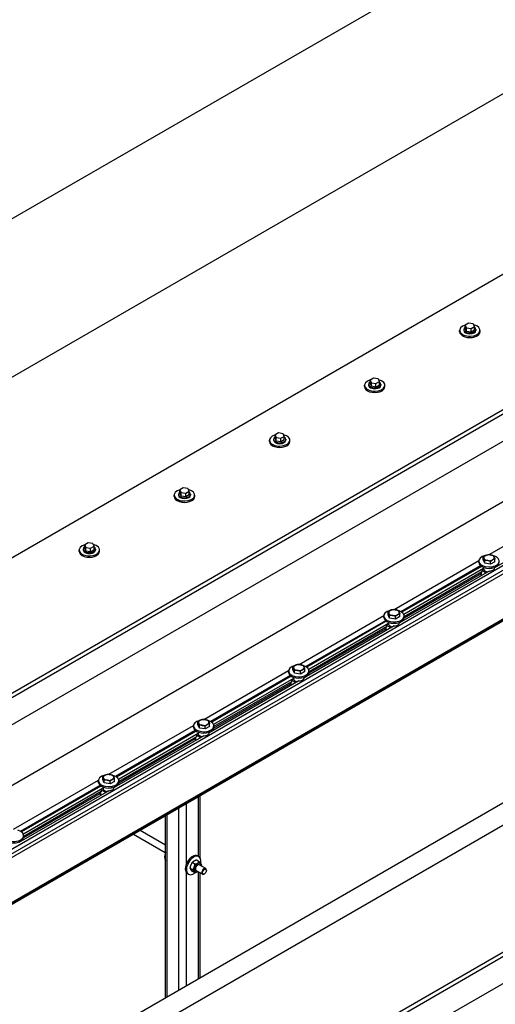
# Model space of a CAD drawing. Header units: millimetres. Extents: x 2241524 to 2686701, y -1965833 to -1461615.
# Tile 71 of 143: x 2340385 to 2340480, y -1954864 to -1954666. Entities that reach past the tile are written whole.
import ezdxf

# ---------------------------------------------------------------- set-up
doc = ezdxf.new("R2010")
doc.units = ezdxf.units.MM
doc.header["$LTSCALE"] = 100
doc.layers.add('CA_PODLAHA OBRYS', color=12, linetype='Continuous', lineweight=25)

msp = doc.modelspace()

# ---------------------------------------------------------------- linework, layer by layer
at = {"layer": 'CA_PODLAHA OBRYS'}
for p, q in [((2339311.15777, -1955529.14356), (2343184.17569, -1953293.05561)), ((2339311.94344, -1955529.59717), (2343184.17569, -1953293.96283)), ((2343188.54574, -1953296.8831), (2339320.58586, -1955530.05077)), ((2340253.96681, -1954875.94629), (2341001.92865, -1954444.11032)), ((2340254.75248, -1954876.3999), (2341001.92865, -1954445.01754)), ((2341001.92865, -1954450.46085), (2340263.3949, -1954876.85351)), ((2341074.21067, -1954485.84237), (2340326.24883, -1954917.67834)), ((2340326.24883, -1954913.14225), (2341064.78258, -1954486.74959)), ((2340579.85063, -1954592.62997), (2340231.79696, -1954793.57885)), ((2340231.79696, -1954825.33149), (2340595.49567, -1954615.34994)), ((2340595.49567, -1954651.63868), (2340231.79696, -1954861.62023)), ((2340277.02634, -1954881.09476), (2340642.75769, -1954669.93967)), ((2340645.90038, -1954681.00773), (2340295.88253, -1954883.09064)), ((2340646.68606, -1954681.46134), (2340296.6682, -1954883.54425)), ((2340646.68606, -1954682.18712), (2340296.6682, -1954884.27002)), ((2340650.61443, -1954689.39817), (2340308.17717, -1954887.10441)), ((2340650.61443, -1954688.99126), (2340308.45331, -1954886.53807)), ((2340650.61443, -1954689.1727), (2340308.45331, -1954886.71951)), ((2340474.64934, -1954727.21554), (2340473.96893, -1954727.60837)), ((2340473.96893, -1954727.60837), (2340474.21798, -1954728.145)), ((2340473.96893, -1954728.33415), (2340473.96893, -1954727.60837)), ((2340475.57881, -1954727.35933), (2340474.64934, -1954727.21554)), ((2340475.82785, -1954727.89595), (2340475.57881, -1954727.35933)), ((2340472.84284, -1954728.93155), (2340472.84284, -1954728.65938)), ((2340473.67617, -1954728.47794), (2340473.67617, -1954728.65938)), ((2340474.21798, -1954728.87077), (2340473.96893, -1954728.33415)), ((2340474.21798, -1954728.145), (2340475.14744, -1954728.28879)), ((2340474.21798, -1954728.87077), (2340474.21798, -1954728.145)), ((2340475.14744, -1954729.01456), (2340474.21798, -1954728.87077)), ((2340475.14744, -1954728.28879), (2340475.82785, -1954727.89595)), ((2340475.14744, -1954729.01456), (2340475.14744, -1954728.28879)), ((2340475.82785, -1954728.62173), (2340475.14744, -1954729.01456)), ((2340475.82785, -1954728.62173), (2340475.82785, -1954727.89595)), ((2340476.12061, -1954728.47794), (2340476.12061, -1954728.65938)), ((2340476.95395, -1954728.93155), (2340476.95395, -1954728.65938)), ((2340455.55746, -1954738.23824), (2340454.87705, -1954738.63108)), ((2340454.87705, -1954738.63108), (2340455.1261, -1954739.1677)), ((2340454.87705, -1954739.35685), (2340454.87705, -1954738.63108)), ((2340455.1261, -1954739.89348), (2340454.87705, -1954739.35685)), ((2340455.1261, -1954739.1677), (2340456.05556, -1954739.31149)), ((2340455.1261, -1954739.89348), (2340455.1261, -1954739.1677)), ((2340456.48692, -1954738.38203), (2340455.55746, -1954738.23824)), ((2340456.05556, -1954739.31149), (2340456.73597, -1954738.91865)), ((2340456.05556, -1954740.03727), (2340456.05556, -1954739.31149)), ((2340456.73597, -1954738.91865), (2340456.48692, -1954738.38203)), ((2340456.73597, -1954739.64443), (2340456.73597, -1954738.91865)), ((2340453.75095, -1954739.95425), (2340453.75095, -1954739.68208)), ((2340454.58429, -1954739.50064), (2340454.58429, -1954739.68208)), ((2340456.05556, -1954740.03727), (2340455.1261, -1954739.89348)), ((2340456.73597, -1954739.64443), (2340456.05556, -1954740.03727)), ((2340457.02873, -1954739.50064), (2340457.02873, -1954739.68208)), ((2340457.86206, -1954739.95425), (2340457.86206, -1954739.68208)), ((2340436.46558, -1954749.26094), (2340435.78516, -1954749.65378)), ((2340437.39504, -1954749.40473), (2340436.46558, -1954749.26094)), ((2340434.65907, -1954750.97695), (2340434.65907, -1954750.70479)), ((2340435.4924, -1954750.52334), (2340435.4924, -1954750.70479)), ((2340435.78516, -1954749.65378), (2340436.03421, -1954750.19041)), ((2340435.78516, -1954750.37956), (2340435.78516, -1954749.65378)), ((2340436.03421, -1954750.91618), (2340435.78516, -1954750.37956)), ((2340436.03421, -1954750.19041), (2340436.96367, -1954750.3342)), ((2340436.03421, -1954750.91618), (2340436.03421, -1954750.19041)), ((2340436.96367, -1954751.05997), (2340436.03421, -1954750.91618)), ((2340436.96367, -1954750.3342), (2340437.64409, -1954749.94136)), ((2340436.96367, -1954751.05997), (2340436.96367, -1954750.3342)), ((2340437.64409, -1954750.66713), (2340436.96367, -1954751.05997)), ((2340437.64409, -1954749.94136), (2340437.39504, -1954749.40473)), ((2340437.64409, -1954750.66713), (2340437.64409, -1954749.94136)), ((2340437.93685, -1954750.52334), (2340437.93685, -1954750.70479)), ((2340438.77018, -1954750.97695), (2340438.77018, -1954750.70479)), ((2340417.37369, -1954760.28365), (2340416.69328, -1954760.67649)), ((2340416.69328, -1954760.67649), (2340416.94233, -1954761.21311)), ((2340416.69328, -1954761.40226), (2340416.69328, -1954760.67649)), ((2340416.94233, -1954761.21311), (2340417.87179, -1954761.3569)), ((2340416.94233, -1954761.93889), (2340416.94233, -1954761.21311)), ((2340418.30316, -1954760.42744), (2340417.37369, -1954760.28365)), ((2340417.87179, -1954761.3569), (2340418.55221, -1954760.96406)), ((2340418.55221, -1954760.96406), (2340418.30316, -1954760.42744)), ((2340418.55221, -1954761.68984), (2340418.55221, -1954760.96406)), ((2340415.56719, -1954761.99966), (2340415.56719, -1954761.72749)), ((2340416.40052, -1954761.54605), (2340416.40052, -1954761.72749)), ((2340416.94233, -1954761.93889), (2340416.69328, -1954761.40226)), ((2340417.87179, -1954762.08267), (2340416.94233, -1954761.93889)), ((2340417.87179, -1954762.08267), (2340417.87179, -1954761.3569)), ((2340418.55221, -1954761.68984), (2340417.87179, -1954762.08267)), ((2340418.84497, -1954761.54605), (2340418.84497, -1954761.72749)), ((2340419.6783, -1954761.99966), (2340419.6783, -1954761.72749)), ((2340478.78677, -1954773.68051), (2340495.78999, -1954763.86369)), ((2340497.87428, -1954765.94899), (2340479.85322, -1954776.35345)), ((2340396.4753, -1954773.02236), (2340396.4753, -1954772.7502)), ((2340397.30864, -1954772.56875), (2340397.30864, -1954772.7502)), ((2340398.28181, -1954771.30635), (2340397.6014, -1954771.69919)), ((2340397.6014, -1954771.69919), (2340397.85045, -1954772.23581)), ((2340397.6014, -1954772.42496), (2340397.6014, -1954771.69919)), ((2340397.85045, -1954772.96159), (2340397.6014, -1954772.42496)), ((2340397.85045, -1954772.23581), (2340398.77991, -1954772.3796)), ((2340397.85045, -1954772.96159), (2340397.85045, -1954772.23581)), ((2340398.77991, -1954773.10538), (2340397.85045, -1954772.96159)), ((2340399.21127, -1954771.45014), (2340398.28181, -1954771.30635)), ((2340398.77991, -1954772.3796), (2340399.46032, -1954771.98677)), ((2340398.77991, -1954773.10538), (2340398.77991, -1954772.3796)), ((2340399.46032, -1954772.71254), (2340398.77991, -1954773.10538)), ((2340399.46032, -1954771.98677), (2340399.21127, -1954771.45014)), ((2340399.46032, -1954772.71254), (2340399.46032, -1954771.98677)), ((2340399.75308, -1954772.56875), (2340399.75308, -1954772.7502)), ((2340400.58642, -1954773.02236), (2340400.58642, -1954772.7502)), ((2340459.69488, -1954784.70321), (2340476.69811, -1954774.8864)), ((2340476.69264, -1954775.24505), (2340476.69264, -1954774.97288)), ((2340477.57088, -1954774.73631), (2340477.57088, -1954774.1873)), ((2340477.88634, -1954775.41603), (2340477.57088, -1954774.73631)), ((2340477.88634, -1954775.41603), (2340477.88634, -1954774.86703)), ((2340479.06366, -1954775.59816), (2340479.06366, -1954775.04916)), ((2340479.92551, -1954775.10057), (2340479.92551, -1954774.55157)), ((2340478.7824, -1954776.9717), (2340460.76134, -1954787.37616)), ((2340477.0469, -1954775.9111), (2340461.07118, -1954785.13468)), ((2340477.21826, -1954776.03764), (2340461.25843, -1954785.25205)), ((2340477.64887, -1954776.49211), (2340461.6576, -1954785.72468)), ((2340477.64887, -1954776.58284), (2340477.27506, -1954776.79866)), ((2340477.27506, -1954776.79866), (2340478.17858, -1954777.32031)), ((2340477.27506, -1954776.79866), (2340477.27506, -1954777.20691)), ((2340477.64264, -1954776.24556), (2340477.64264, -1954776.33371)), ((2340477.64887, -1954776.40139), (2340477.64887, -1954776.58284)), ((2340479.06366, -1954775.59816), (2340477.88634, -1954775.41603)), ((2340478.63097, -1954777.05912), (2340478.63097, -1954776.9684)), ((2340479.92551, -1954775.10057), (2340479.06366, -1954775.59816)), ((2340479.85375, -1954776.24556), (2340479.85375, -1954776.33371)), ((2340477.00739, -1954777.61093), (2340461.68557, -1954786.45699)), ((2340477.27506, -1954777.16155), (2340461.71187, -1954786.14696)), ((2340477.00739, -1954777.31608), (2340477.00739, -1954777.6265)), ((2340477.13756, -1954777.24093), (2340477.13756, -1954777.80794)), ((2340477.13756, -1954777.80794), (2340477.23577, -1954777.86464)), ((2340477.27506, -1954777.20691), (2340477.23577, -1954777.18423)), ((2340440.603, -1954795.72591), (2340457.60622, -1954785.9091)), ((2340457.60076, -1954786.26775), (2340457.60076, -1954785.99559)), ((2340458.47899, -1954785.75901), (2340458.47899, -1954785.21001)), ((2340458.79446, -1954786.43874), (2340458.47899, -1954785.75901)), ((2340458.79446, -1954786.43874), (2340458.79446, -1954785.88973)), ((2340459.97177, -1954786.62087), (2340458.79446, -1954786.43874)), ((2340459.97177, -1954786.62087), (2340459.97177, -1954786.07187)), ((2340460.83363, -1954786.12327), (2340459.97177, -1954786.62087)), ((2340460.83363, -1954786.12327), (2340460.83363, -1954785.57427)), ((2340461.71187, -1954786.26775), (2340461.71187, -1954785.99559)), ((2340459.69051, -1954787.9944), (2340441.66946, -1954798.39886)), ((2340457.95501, -1954786.93381), (2340441.9793, -1954796.15739)), ((2340458.12637, -1954787.06034), (2340442.16654, -1954796.27475)), ((2340458.55699, -1954787.51482), (2340442.56571, -1954796.74738)), ((2340457.91551, -1954788.63363), (2340442.59368, -1954797.47969)), ((2340458.18317, -1954788.18425), (2340442.61999, -1954797.16966)), ((2340457.91551, -1954788.33879), (2340457.91551, -1954788.6492)), ((2340458.04568, -1954788.26363), (2340458.04568, -1954788.83064)), ((2340458.04568, -1954788.83064), (2340458.14389, -1954788.88734)), ((2340458.18317, -1954788.22961), (2340458.14389, -1954788.20693)), ((2340458.55699, -1954787.60554), (2340458.18317, -1954787.82136)), ((2340458.18317, -1954787.82136), (2340459.0867, -1954788.34301)), ((2340458.18317, -1954787.82136), (2340458.18317, -1954788.22961)), ((2340458.55076, -1954787.26826), (2340458.55076, -1954787.35641)), ((2340458.55699, -1954787.4241), (2340458.55699, -1954787.60554)), ((2340459.53908, -1954788.08183), (2340459.53908, -1954787.99111)), ((2340460.76187, -1954787.26826), (2340460.76187, -1954787.35641)), ((2340460.98717, -1954787.17221), (2340461.05088, -1954787.20899)), ((2340439.38711, -1954796.78171), (2340439.38711, -1954796.23271)), ((2340439.70257, -1954797.46144), (2340439.38711, -1954796.78171)), ((2340441.74175, -1954797.14598), (2340441.74175, -1954796.59698)), ((2340421.51112, -1954806.74862), (2340438.51434, -1954796.9318)), ((2340438.86313, -1954797.95651), (2340422.88742, -1954807.18009)), ((2340439.03449, -1954798.08304), (2340423.07466, -1954807.29746)), ((2340439.46511, -1954798.53752), (2340423.47383, -1954807.77009)), ((2340438.50887, -1954797.29045), (2340438.50887, -1954797.01829)), ((2340439.46511, -1954798.62824), (2340439.09129, -1954798.84407)), ((2340439.45887, -1954798.29096), (2340439.45887, -1954798.37912)), ((2340439.46511, -1954798.4468), (2340439.46511, -1954798.62824)), ((2340439.70257, -1954797.46144), (2340439.70257, -1954796.91244)), ((2340440.87989, -1954797.64357), (2340439.70257, -1954797.46144)), ((2340440.87989, -1954797.64357), (2340440.87989, -1954797.09457)), ((2340441.74175, -1954797.14598), (2340440.87989, -1954797.64357)), ((2340441.66999, -1954798.29096), (2340441.66999, -1954798.37912)), ((2340441.89529, -1954798.19491), (2340441.959, -1954798.23169)), ((2340442.61999, -1954797.29045), (2340442.61999, -1954797.01829)), ((2340440.59863, -1954799.0171), (2340422.57757, -1954809.42157)), ((2340438.82362, -1954799.65634), (2340423.5018, -1954808.50239)), ((2340439.09129, -1954799.20695), (2340423.5281, -1954808.19236)), ((2340438.82362, -1954799.36149), (2340438.82362, -1954799.6719)), ((2340438.9538, -1954799.28634), (2340438.9538, -1954799.85335)), ((2340438.9538, -1954799.85335), (2340439.05201, -1954799.91005)), ((2340439.09129, -1954799.25231), (2340439.05201, -1954799.22963)), ((2340439.09129, -1954798.84407), (2340439.99482, -1954799.36572)), ((2340439.09129, -1954798.84407), (2340439.09129, -1954799.25231)), ((2340440.4472, -1954799.10453), (2340440.4472, -1954799.01381)), ((2340402.41923, -1954817.77132), (2340419.42246, -1954807.95451)), ((2340419.41699, -1954808.31316), (2340419.41699, -1954808.04099)), ((2340420.29523, -1954807.80442), (2340420.29523, -1954807.25542)), ((2340420.61069, -1954808.48414), (2340420.29523, -1954807.80442)), ((2340420.61069, -1954808.48414), (2340420.61069, -1954807.93514)), ((2340421.78801, -1954808.66628), (2340420.61069, -1954808.48414)), ((2340421.78801, -1954808.66628), (2340421.78801, -1954808.11727)), ((2340422.64987, -1954808.16868), (2340421.78801, -1954808.66628)), ((2340422.64987, -1954808.16868), (2340422.64987, -1954807.61968)), ((2340423.5281, -1954808.31316), (2340423.5281, -1954808.04099)), ((2340421.50675, -1954810.03981), (2340403.48569, -1954820.44427)), ((2340419.77125, -1954808.97921), (2340403.79553, -1954818.2028)), ((2340419.94261, -1954809.10575), (2340403.98278, -1954818.32016)), ((2340420.37322, -1954809.56022), (2340404.38195, -1954818.79279)), ((2340419.99941, -1954810.22966), (2340404.43622, -1954819.21507)), ((2340419.73174, -1954810.3842), (2340419.73174, -1954810.69461)), ((2340419.86191, -1954810.30904), (2340419.86191, -1954810.87605)), ((2340419.99941, -1954810.27502), (2340419.96012, -1954810.25234)), ((2340420.37322, -1954809.65095), (2340419.99941, -1954809.86677)), ((2340419.99941, -1954809.86677), (2340420.90293, -1954810.38842)), ((2340419.99941, -1954809.86677), (2340419.99941, -1954810.27502)), ((2340420.36699, -1954809.31367), (2340420.36699, -1954809.40182)), ((2340420.37322, -1954809.4695), (2340420.37322, -1954809.65095)), ((2340421.35532, -1954810.12724), (2340421.35532, -1954810.03651)), ((2340422.5781, -1954809.31367), (2340422.5781, -1954809.40182)), ((2340422.80341, -1954809.21761), (2340422.86712, -1954809.2544)), ((2340419.73174, -1954810.67904), (2340404.40992, -1954819.5251)), ((2340419.86191, -1954810.87605), (2340419.96012, -1954810.93275)), ((2340401.20334, -1954818.82712), (2340401.20334, -1954818.27812)), ((2340383.32735, -1954828.79403), (2340400.33057, -1954818.97721)), ((2340400.67936, -1954820.00192), (2340384.70365, -1954829.2255)), ((2340400.85072, -1954820.12845), (2340384.89089, -1954829.34286)), ((2340400.32511, -1954819.33586), (2340400.32511, -1954819.0637)), ((2340401.51881, -1954819.50685), (2340401.20334, -1954818.82712)), ((2340401.27511, -1954820.33637), (2340401.27511, -1954820.42452)), ((2340401.28134, -1954820.49221), (2340401.28134, -1954820.67365)), ((2340401.51881, -1954819.50685), (2340401.51881, -1954818.95785)), ((2340402.69613, -1954819.68898), (2340401.51881, -1954819.50685)), ((2340402.69613, -1954819.68898), (2340402.69613, -1954819.13998)), ((2340403.55798, -1954819.19139), (2340402.69613, -1954819.68898)), ((2340403.48622, -1954820.33637), (2340403.48622, -1954820.42452)), ((2340403.55798, -1954819.19139), (2340403.55798, -1954818.64238)), ((2340403.71152, -1954820.24032), (2340403.77523, -1954820.2771)), ((2340404.43622, -1954819.33586), (2340404.43622, -1954819.0637)), ((2340402.41486, -1954821.06251), (2340384.39381, -1954831.46697)), ((2340401.28134, -1954820.58293), (2340385.29007, -1954829.8155)), ((2340400.63986, -1954821.70175), (2340385.31804, -1954830.5478)), ((2340400.90752, -1954821.25236), (2340385.34434, -1954830.23777)), ((2340400.63986, -1954821.4069), (2340400.63986, -1954821.71731)), ((2340400.77003, -1954821.33174), (2340400.77003, -1954821.89875)), ((2340400.77003, -1954821.89875), (2340400.86824, -1954821.95546)), ((2340400.90752, -1954821.29772), (2340400.86824, -1954821.27504)), ((2340401.28134, -1954820.67365), (2340400.90752, -1954820.88947)), ((2340400.90752, -1954820.88947), (2340401.81105, -1954821.41112)), ((2340400.90752, -1954820.88947), (2340400.90752, -1954821.29772)), ((2340402.26343, -1954821.14994), (2340402.26343, -1954821.05922)), ((2340420.41189, -1954834.22214), (2340420.41189, -1954822.30567)), ((2340420.73732, -1954834.49922), (2340420.73732, -1954822.11778)), ((2340418.05486, -1954835.61334), (2340418.05486, -1954823.66649)), ((2340413.80106, -1954862.59395), (2340413.80106, -1954826.12243)), ((2340414.12649, -1954862.40606), (2340414.12649, -1954825.93454)), ((2340416.48352, -1954861.04523), (2340416.48352, -1954824.57371)), ((2340385.34434, -1954830.35857), (2340385.34434, -1954830.0864)), ((2340413.76375, -1954833.52719), (2340407.36969, -1954829.83558)), ((2340413.80106, -1954832.00913), (2340408.70303, -1954829.06578)), ((2340384.61964, -1954831.26302), (2340384.68335, -1954831.29981)), ((2340420.26115, -1954834.13512), (2340420.49685, -1954834.2712)), ((2340419.71633, -1954835.82985), (2340419.14564, -1954835.50036)), ((2340420.57819, -1954835.33226), (2340420.0075, -1954835.00277)), ((2340421.88445, -1954836.67608), (2340420.58807, -1954835.92761)), ((2340418.05486, -1954860.13801), (2340418.05486, -1954837.57805)), ((2340418.2056, -1954837.69544), (2340418.4413, -1954837.83152)), ((2340419.2854, -1954836.94051), (2340418.71471, -1954836.61101)), ((2340419.71633, -1954837.55357), (2340419.14564, -1954837.22408)), ((2340421.21778, -1954837.83078), (2340419.92141, -1954837.08232)), ((2340420.41189, -1954858.77718), (2340420.41189, -1954837.36549)), ((2340420.73732, -1954858.58929), (2340420.73732, -1954837.55338)), ((2340421.62968, -1954837.7524), (2340421.55111, -1954837.79776)), ((2340422.02252, -1954837.07198), (2340422.02252, -1954836.98126))]:
    msp.add_line(p, q, dxfattribs=at)
for centre, major_axis, ratio, start_param, end_param in [((2340474.89839, -1954728.65938), (-2.05556, 0), 0.577350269, -1.115695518, 4.326609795), ((2340474.89839, -1954728.93155), (2.05556, 0), 0.577350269, 3.141592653, 6.283185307), ((2340474.89839, -1954728.47794), (-1.22222, 0), 0.57735027, -0.706760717, 3.848353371), ((2340474.89839, -1954728.65938), (-1.22222, 0), 0.577350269, 0.000000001, 3.141592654), ((2340455.80651, -1954739.68208), (2.05556, 0), 0.577350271, 2.025897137, 7.468202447), ((2340455.80651, -1954739.50064), (-1.22222, 0), 0.577350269, -0.706760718, 3.848353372), ((2340455.80651, -1954739.95425), (-2.05556, 0), 0.577350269, 0, 3.141592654), ((2340455.80651, -1954739.68208), (1.22222, 0), 0.577350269, 3.141592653, 6.283185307), ((2340436.71463, -1954750.70479), (-2.05556, 0), 0.577350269, -1.115695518, 4.326609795), ((2340436.71463, -1954750.97695), (2.05556, 0), 0.577350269, 3.141592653, 6.283185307), ((2340436.71463, -1954750.52334), (-1.22222, 0), 0.577350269, -0.706760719, 3.848353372), ((2340436.71463, -1954750.70479), (-1.22222, 0), 0.577350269, 0.000000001, 3.141592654), ((2340417.62274, -1954761.72749), (-2.05556, 0), 0.577350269, -1.115695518, 4.326609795), ((2340417.62274, -1954761.54605), (-1.22222, 0), 0.577350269, -0.706760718, 3.848353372), ((2340417.62274, -1954761.99966), (2.05556, 0), 0.577350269, 3.141592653, 6.283185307), ((2340417.62274, -1954761.72749), (-1.22222, 0), 0.577350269, 0.000000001, 3.141592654), ((2340398.53086, -1954772.7502), (2.05556, 0), 0.577350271, 2.025897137, 7.468202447), ((2340398.53086, -1954773.02236), (2.05556, 0), 0.577350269, 3.141592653, 6.283185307), ((2340398.53086, -1954772.56875), (-1.22222, 0), 0.57735027, -0.706760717, 3.848353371), ((2340398.53086, -1954772.7502), (1.22222, 0), 0.577350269, 3.141592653, 6.283185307), ((2340478.7482, -1954774.97288), (-2.05556, 0), 0.577350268, -1.191014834, 4.267349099), ((2340478.7482, -1954774.29246), (1.05556, 0), 0.577350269, 2.35619449, 3.403392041), ((2340478.7482, -1954774.29246), (-1.05556, 0), 0.577350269, 0.261799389, 1.30899694), ((2340478.7482, -1954774.29246), (1.05556, 0), 0.57735027, 1.308996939, 2.356194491), ((2340478.7482, -1954774.29246), (-1.05556, 0), 0.57735027, 1.308996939, 2.356194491), ((2340478.7482, -1954774.29246), (-1.05556, 0), 0.577350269, 3.403392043, 4.450589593), ((2340478.7482, -1954774.29246), (1.05556, 0), 0.577350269, -0.785398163, 0.261799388), ((2340478.7482, -1954775.24505), (2.05556, 0), 0.577350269, 3.141592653, 6.283185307), ((2340478.7482, -1954776.33371), (1.10556, 0), 0.577350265, 3.141592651, 3.24782945), ((2340478.7482, -1954776.51515), (-1.10556, 0), 0.577350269, 0.106236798, 1.341215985), ((2340478.7482, -1954776.33371), (1.10556, 0), 0.577350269, 4.606152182, 6.283185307), ((2340477.45183, -1954777.6265), (-0.44444, 0), 0.577350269, 0.000000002, 0.785398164), ((2340459.65631, -1954785.99559), (2.05556, 0), 0.577350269, 1.950577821, 7.408941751), ((2340459.65631, -1954785.31516), (1.05556, 0), 0.577350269, 2.35619449, 3.403392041), ((2340459.65631, -1954785.31516), (1.05556, 0), 0.57735027, 1.308996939, 2.356194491), ((2340459.65631, -1954785.31516), (-1.05556, 0), 0.577350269, 3.403392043, 4.450589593), ((2340459.65631, -1954786.26775), (2.05556, 0), 0.577350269, 3.141592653, 6.283185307), ((2340459.65631, -1954785.31516), (-1.05556, 0), 0.577350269, 0.261799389, 1.30899694), ((2340459.65631, -1954785.31516), (-1.05556, 0), 0.57735027, 1.308996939, 2.356194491), ((2340459.65631, -1954785.31516), (1.05556, 0), 0.577350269, -0.785398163, 0.261799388), ((2340458.35995, -1954788.6492), (0.44444, 0), 0.577350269, 3.141592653, 3.926990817), ((2340459.65631, -1954787.35641), (-1.10556, 0), 0.577350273, 0, 0.106236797), ((2340459.65631, -1954787.53786), (-1.10556, 0), 0.577350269, 0.106236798, 1.341215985), ((2340459.65631, -1954787.35641), (1.10556, 0), 0.577350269, 4.606152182, 6.283185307), ((2340440.56443, -1954797.01829), (2.05556, 0), 0.57735027, 1.950577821, 7.40894175), ((2340440.56443, -1954796.33787), (-1.05556, 0), 0.577350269, -0.785398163, 0.261799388), ((2340440.56443, -1954796.33787), (1.05556, 0), 0.577350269, 3.403392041, 4.450589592), ((2340440.56443, -1954796.33787), (1.05556, 0), 0.577350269, 1.308996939, 2.35619449), ((2340440.56443, -1954796.33787), (-1.05556, 0), 0.577350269, 1.308996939, 2.35619449), ((2340440.56443, -1954796.33787), (1.05556, 0), 0.577350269, 0.261799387, 1.308996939), ((2340440.56443, -1954796.33787), (1.05556, 0), 0.577350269, -0.785398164, 0.261799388), ((2340440.56443, -1954797.29045), (2.05556, 0), 0.577350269, 3.141592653, 6.283185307), ((2340440.56443, -1954798.37912), (-1.10556, 0), 0.577350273, 0, 0.106236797), ((2340440.56443, -1954798.56056), (-1.10556, 0), 0.577350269, 0.106236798, 1.341215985), ((2340440.56443, -1954798.37912), (1.10556, 0), 0.577350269, 4.606152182, 6.283185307), ((2340439.26807, -1954799.6719), (0.44444, 0), 0.577350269, 3.141592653, 3.926990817), ((2340421.47255, -1954808.04099), (2.05556, 0), 0.577350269, 1.950577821, 7.408941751), ((2340421.47255, -1954808.31316), (2.05556, 0), 0.577350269, 3.141592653, 6.283185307), ((2340421.47255, -1954807.36057), (1.05556, 0), 0.577350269, 2.35619449, 3.403392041), ((2340421.47255, -1954807.36057), (-1.05556, 0), 0.577350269, 0.261799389, 1.30899694), ((2340421.47255, -1954807.36057), (1.05556, 0), 0.57735027, 1.308996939, 2.356194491), ((2340421.47255, -1954807.36057), (-1.05556, 0), 0.57735027, 1.308996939, 2.356194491), ((2340421.47255, -1954807.36057), (-1.05556, 0), 0.577350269, 3.403392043, 4.450589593), ((2340421.47255, -1954807.36057), (1.05556, 0), 0.577350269, -0.785398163, 0.261799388), ((2340421.47255, -1954809.40182), (1.10556, 0), 0.577350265, 3.141592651, 3.24782945), ((2340421.47255, -1954809.58326), (-1.10556, 0), 0.577350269, 0.106236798, 1.341215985), ((2340421.47255, -1954809.40182), (1.10556, 0), 0.577350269, 4.606152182, 6.283185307), ((2340420.17618, -1954810.69461), (-0.44444, 0), 0.577350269, 0.000000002, 0.785398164), ((2340402.38066, -1954819.0637), (2.05556, 0), 0.577350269, 1.950577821, 7.408941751), ((2340402.38066, -1954818.38327), (1.05556, 0), 0.577350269, 2.35619449, 3.403392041), ((2340402.38066, -1954818.38327), (1.05556, 0), 0.577350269, 3.403392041, 4.450589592), ((2340402.38066, -1954818.38327), (1.05556, 0), 0.577350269, 1.308996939, 2.35619449), ((2340402.38066, -1954818.38327), (1.05556, 0), 0.577350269, 0.261799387, 1.308996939), ((2340402.38066, -1954818.38327), (-1.05556, 0), 0.577350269, 2.35619449, 3.403392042), ((2340402.38066, -1954819.33586), (2.05556, 0), 0.577350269, 3.141592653, 6.283185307), ((2340402.38066, -1954820.42452), (1.10556, 0), 0.577350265, 3.141592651, 3.24782945), ((2340402.38066, -1954818.38327), (-1.05556, 0), 0.577350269, 1.308996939, 2.35619449), ((2340402.38066, -1954820.42452), (1.10556, 0), 0.577350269, 4.606152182, 6.283185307), ((2340401.0843, -1954821.71731), (0.44444, 0), 0.577350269, 3.141592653, 3.926990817), ((2340402.38066, -1954820.60597), (-1.10556, 0), 0.577350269, 0.106236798, 1.341215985), ((2340383.28878, -1954830.0864), (2.05556, 0), 0.57735027, 1.950577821, 7.40894175), ((2340383.28878, -1954830.35857), (2.05556, 0), 0.577350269, 3.141592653, 6.283185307), ((2340415.0693, -1954833.51115), (1.02778, 1.78016), 0.577350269, 1.845791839, 2.866597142), ((2340419.23337, -1954835.91528), (1.02778, 1.78016), 0.577350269, 0, 3.141592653), ((2340419.46908, -1954836.05136), (1.02778, 1.78016), 0.577350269, -1.055729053, 4.111411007), ((2340420.25475, -1954836.50497), (0.47778, 0.82754), 0.577350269, -0.79865012, 3.940242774), ((2340420.25475, -1954836.50497), (0.33335, 0.57737), 0.577350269, -0.008471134, 3.150063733), ((2340421.55111, -1954837.25343), (0.33333, 0.57735), 0.577350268, -0.785398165, 3.926990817)]:
    msp.add_ellipse(centre, major_axis=major_axis, ratio=ratio, start_param=start_param, end_param=end_param, dxfattribs=at)
msp.add_ellipse((2340421.62968, -1954837.29879), major_axis=(0.27778, 0.48113), ratio=0.577350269, dxfattribs=at)
for points, weights in [([(2340477.57088, -1954774.1873), (2340477.80181, -1954773.977), (2340478.00181, -1954773.86153)], [1, 1.0379548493, 1]), ([(2340477.72861, -1954774.45019), (2340477.6554, -1954774.29246), (2340477.57088, -1954774.1873)], [1, 1.0379548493, 1]), ([(2340477.88634, -1954774.86703), (2340477.80181, -1954774.60792), (2340477.72861, -1954774.45019)], [1, 1.0379548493, 1]), ([(2340478.475, -1954774.88112), (2340478.2018, -1954774.83885), (2340477.88634, -1954774.86703)], [1, 1.0379548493, 1]), ([(2340478.00181, -1954773.86153), (2340478.2018, -1954773.74606), (2340478.43273, -1954773.68971)], [1, 1.0379548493, 1]), ([(2340478.43273, -1954773.68971), (2340478.7482, -1954773.66153), (2340479.02139, -1954773.7038)], [1, 1.0379548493, 1]), ([(2340479.06366, -1954775.04916), (2340478.7482, -1954774.92338), (2340478.475, -1954774.88112)], [1, 1.0379548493, 1]), ([(2340479.02139, -1954773.7038), (2340479.29459, -1954773.74606), (2340479.61005, -1954773.87184)], [1, 1.0379548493, 1]), ([(2340479.49459, -1954774.72339), (2340479.29459, -1954774.83885), (2340479.06366, -1954775.04916)], [1, 1.0379548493, 1]), ([(2340479.92551, -1954774.55157), (2340479.69458, -1954774.60792), (2340479.49459, -1954774.72339)], [1, 1.0379548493, 1]), ([(2340479.61005, -1954773.87184), (2340479.69458, -1954773.977), (2340479.76778, -1954774.13473)], [1, 1.0379548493, 1]), ([(2340479.76778, -1954774.13473), (2340479.84099, -1954774.29246), (2340479.92551, -1954774.55157)], [1, 1.0379548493, 1]), ([(2340458.47899, -1954785.21001), (2340458.70993, -1954784.9997), (2340458.90992, -1954784.88423)], [1, 1.0379548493, 1]), ([(2340458.90992, -1954784.88423), (2340459.10992, -1954784.76877), (2340459.34085, -1954784.71241)], [1, 1.0379548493, 1]), ([(2340459.34085, -1954784.71241), (2340459.65631, -1954784.68424), (2340459.92951, -1954784.7265)], [1, 1.0379548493, 1]), ([(2340459.92951, -1954784.7265), (2340460.20271, -1954784.76877), (2340460.51817, -1954784.89455)], [1, 1.0379548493, 1]), ([(2340460.51817, -1954784.89455), (2340460.6027, -1954784.9997), (2340460.6759, -1954785.15743)], [1, 1.0379548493, 1]), ([(2340458.63672, -1954785.47289), (2340458.56352, -1954785.31516), (2340458.47899, -1954785.21001)], [1, 1.0379548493, 1]), ([(2340458.79446, -1954785.88973), (2340458.70993, -1954785.63062), (2340458.63672, -1954785.47289)], [1, 1.0379548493, 1]), ([(2340459.38311, -1954785.90382), (2340459.10992, -1954785.86156), (2340458.79446, -1954785.88973)], [1, 1.0379548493, 1]), ([(2340459.97177, -1954786.07187), (2340459.65631, -1954785.94609), (2340459.38311, -1954785.90382)], [1, 1.0379548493, 1]), ([(2340460.4027, -1954785.74609), (2340460.20271, -1954785.86156), (2340459.97177, -1954786.07187)], [1, 1.0379548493, 1]), ([(2340460.83363, -1954785.57427), (2340460.6027, -1954785.63062), (2340460.4027, -1954785.74609)], [1, 1.0379548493, 1]), ([(2340460.6759, -1954785.15743), (2340460.7491, -1954785.31516), (2340460.83363, -1954785.57427)], [1, 1.0379548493, 1]), ([(2340439.38711, -1954796.23271), (2340439.61804, -1954796.0224), (2340439.81804, -1954795.90694)], [1, 1.0379548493, 1]), ([(2340439.54484, -1954796.4956), (2340439.47164, -1954796.33787), (2340439.38711, -1954796.23271)], [1, 1.0379548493, 1]), ([(2340439.70257, -1954796.91244), (2340439.61804, -1954796.65333), (2340439.54484, -1954796.4956)], [1, 1.0379548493, 1]), ([(2340439.81804, -1954795.90694), (2340440.01803, -1954795.79147), (2340440.24897, -1954795.73512)], [1, 1.0379548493, 1]), ([(2340440.24897, -1954795.73512), (2340440.56443, -1954795.70694), (2340440.83763, -1954795.74921)], [1, 1.0379548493, 1]), ([(2340440.83763, -1954795.74921), (2340441.11083, -1954795.79147), (2340441.42629, -1954795.91725)], [1, 1.0379548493, 1]), ([(2340441.31082, -1954796.76879), (2340441.11083, -1954796.88426), (2340440.87989, -1954797.09457)], [1, 1.0379548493, 1]), ([(2340441.74175, -1954796.59698), (2340441.51081, -1954796.65333), (2340441.31082, -1954796.76879)], [1, 1.0379548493, 1]), ([(2340441.42629, -1954795.91725), (2340441.51081, -1954796.0224), (2340441.58402, -1954796.18014)], [1, 1.0379548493, 1]), ([(2340441.58402, -1954796.18014), (2340441.65722, -1954796.33787), (2340441.74175, -1954796.59698)], [1, 1.0379548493, 1]), ([(2340440.29123, -1954796.92653), (2340440.01803, -1954796.88426), (2340439.70257, -1954796.91244)], [1, 1.0379548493, 1]), ([(2340440.87989, -1954797.09457), (2340440.56443, -1954796.96879), (2340440.29123, -1954796.92653)], [1, 1.0379548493, 1]), ([(2340420.29523, -1954807.25542), (2340420.52616, -1954807.04511), (2340420.72616, -1954806.92964)], [1, 1.0379548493, 1]), ([(2340420.45296, -1954807.5183), (2340420.37975, -1954807.36057), (2340420.29523, -1954807.25542)], [1, 1.0379548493, 1]), ([(2340420.61069, -1954807.93514), (2340420.52616, -1954807.67603), (2340420.45296, -1954807.5183)], [1, 1.0379548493, 1]), ([(2340421.19935, -1954807.94923), (2340420.92615, -1954807.90697), (2340420.61069, -1954807.93514)], [1, 1.0379548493, 1]), ([(2340420.72616, -1954806.92964), (2340420.92615, -1954806.81417), (2340421.15708, -1954806.75782)], [1, 1.0379548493, 1]), ([(2340421.15708, -1954806.75782), (2340421.47255, -1954806.72965), (2340421.74574, -1954806.77191)], [1, 1.0379548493, 1]), ([(2340421.78801, -1954808.11727), (2340421.47255, -1954807.99149), (2340421.19935, -1954807.94923)], [1, 1.0379548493, 1]), ([(2340421.74574, -1954806.77191), (2340422.01894, -1954806.81417), (2340422.3344, -1954806.93995)], [1, 1.0379548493, 1]), ([(2340422.21894, -1954807.7915), (2340422.01894, -1954807.90697), (2340421.78801, -1954808.11727)], [1, 1.0379548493, 1]), ([(2340422.64987, -1954807.61968), (2340422.41893, -1954807.67603), (2340422.21894, -1954807.7915)], [1, 1.0379548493, 1]), ([(2340422.3344, -1954806.93995), (2340422.41893, -1954807.04511), (2340422.49213, -1954807.20284)], [1, 1.0379548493, 1]), ([(2340422.49213, -1954807.20284), (2340422.56534, -1954807.36057), (2340422.64987, -1954807.61968)], [1, 1.0379548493, 1]), ([(2340401.20334, -1954818.27812), (2340401.43428, -1954818.06781), (2340401.63427, -1954817.95234)], [1, 1.0379548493, 1]), ([(2340401.36107, -1954818.541), (2340401.28787, -1954818.38327), (2340401.20334, -1954818.27812)], [1, 1.0379548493, 1]), ([(2340401.51881, -1954818.95785), (2340401.43428, -1954818.69874), (2340401.36107, -1954818.541)], [1, 1.0379548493, 1]), ([(2340401.63427, -1954817.95234), (2340401.83427, -1954817.83688), (2340402.0652, -1954817.78053)], [1, 1.0379548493, 1]), ([(2340402.0652, -1954817.78053), (2340402.38066, -1954817.75235), (2340402.65386, -1954817.79461)], [1, 1.0379548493, 1]), ([(2340402.65386, -1954817.79461), (2340402.92706, -1954817.83688), (2340403.24252, -1954817.96266)], [1, 1.0379548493, 1]), ([(2340403.24252, -1954817.96266), (2340403.32705, -1954818.06781), (2340403.40025, -1954818.22554)], [1, 1.0379548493, 1]), ([(2340403.40025, -1954818.22554), (2340403.47345, -1954818.38327), (2340403.55798, -1954818.64238)], [1, 1.0379548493, 1]), ([(2340402.10747, -1954818.97193), (2340401.83427, -1954818.92967), (2340401.51881, -1954818.95785)], [1, 1.0379548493, 1]), ([(2340402.69613, -1954819.13998), (2340402.38066, -1954819.0142), (2340402.10747, -1954818.97193)], [1, 1.0379548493, 1]), ([(2340403.12705, -1954818.8142), (2340402.92706, -1954818.92967), (2340402.69613, -1954819.13998)], [1, 1.0379548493, 1]), ([(2340403.55798, -1954818.64238), (2340403.32705, -1954818.69874), (2340403.12705, -1954818.8142)], [1, 1.0379548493, 1]), ([(2340419.14564, -1954835.50036), (2340418.80578, -1954835.98387), (2340418.71471, -1954836.61101)], [1, 1.15470053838, 1]), ([(2340420.0075, -1954835.00277), (2340419.45217, -1954835.17974), (2340419.14564, -1954835.50036)], [1, 1.15470053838, 1]), ([(2340419.2854, -1954836.94051), (2340419.62527, -1954836.457), (2340419.71633, -1954835.82985)], [1, 1.15470053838, 1]), ([(2340419.71633, -1954835.82985), (2340420.27166, -1954835.65288), (2340420.57819, -1954835.33226)], [1, 1.15470053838, 1]), ([(2340420.57819, -1954835.33226), (2340420.91805, -1954835.71061), (2340421.00912, -1954835.94532)], [1, 1.15470053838, 1]), ([(2340421.00912, -1954835.94532), (2340420.99346, -1954836.05316), (2340420.97336, -1954836.15006)], [1, 1.02358148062, 1.03997376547]), ([(2340418.71471, -1954836.61101), (2340418.80578, -1954836.84572), (2340419.14564, -1954837.22408)], [1, 1.15470053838, 1]), ([(2340419.71633, -1954837.55357), (2340419.62527, -1954837.31886), (2340419.2854, -1954836.94051)], [1, 1.15470053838, 1]), ([(2340420.2912, -1954837.29581), (2340420.06806, -1954837.44148), (2340419.71633, -1954837.55357)], [1.07429482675, 1.09272359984, 1])]:
    msp.add_rational_spline(points, weights, degree=2, dxfattribs=at)

doc.saveas('drawing.dxf')
